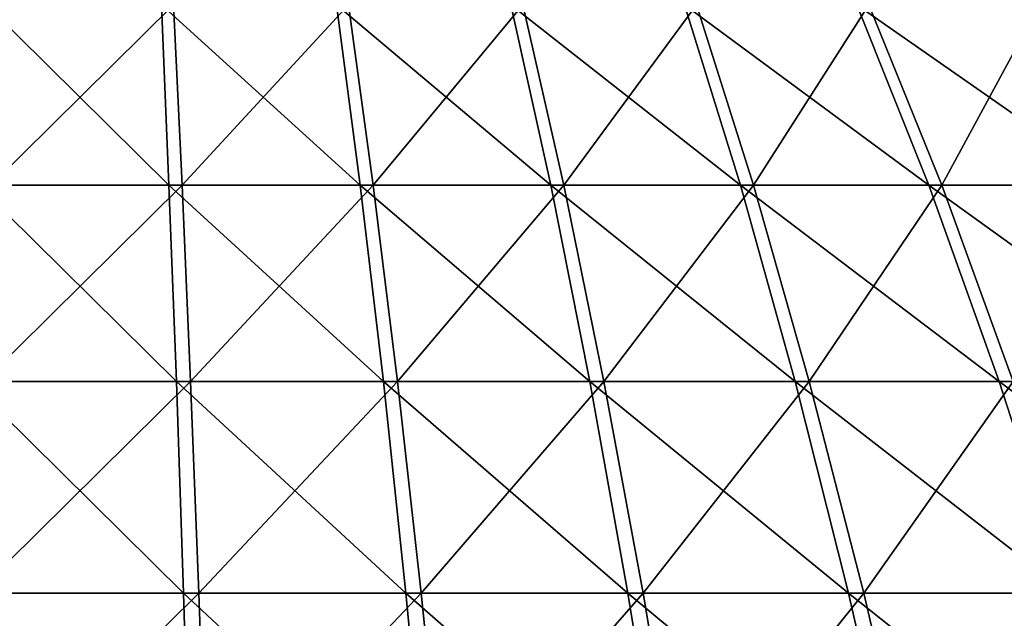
# Model space of a CAD drawing. Header units: millimetres. Extents: x -80 to 80, y -80 to 80.
# Tile 145 of 170: x -0.51 to 7.9, y 67.26 to 72.38. Entities that reach past the tile are written whole.
import ezdxf

# ---------------------------------------------------------------- set-up
doc = ezdxf.new("R2010")
doc.units = ezdxf.units.MM
doc.header["$LTSCALE"] = 13.670324
doc.layers.add('1', color=7, linetype='CONTINUOUS')
doc.layers.add('2', color=7, linetype='CONTINUOUS')

msp = doc.modelspace()

# ---------------------------------------------------------------- linework, layer by layer
at = {"layer": '1', "color": 7, "linetype": 'Continuous'}
for points in [[(0.8744, 70.9609, 36.9295), (0.8003, 72.5046, 33.8), (-0.7616, 70.9609, 36.932), (0.8744, 70.9609, 36.9295)], [(-0.7616, 70.9609, 36.932), (0.8003, 72.5046, 33.8), (-0.6971, 72.5046, 33.8023), (-0.7616, 70.9609, 36.932)], [(0.8744, 70.9609, 36.9295), (2.2961, 72.5046, 33.7314), (0.8003, 72.5046, 33.8), (0.8744, 70.9609, 36.9295)], [(2.5087, 70.9609, 36.8546), (2.2961, 72.5046, 33.7314), (0.8744, 70.9609, 36.9295), (2.5087, 70.9609, 36.8546)], [(2.5087, 70.9609, 36.8546), (3.7874, 72.5046, 33.5967), (2.2961, 72.5046, 33.7314), (2.5087, 70.9609, 36.8546)], [(4.138, 70.9609, 36.7074), (3.7874, 72.5046, 33.5967), (2.5087, 70.9609, 36.8546), (4.138, 70.9609, 36.7074)], [(4.138, 70.9609, 36.7074), (5.2712, 72.5046, 33.396), (3.7874, 72.5046, 33.5967), (4.138, 70.9609, 36.7074)], [(5.7593, 70.9609, 36.4882), (5.2712, 72.5046, 33.396), (4.138, 70.9609, 36.7074), (5.7593, 70.9609, 36.4882)], [(5.7593, 70.9609, 36.4882), (6.7448, 72.5046, 33.1299), (5.2712, 72.5046, 33.396), (5.7593, 70.9609, 36.4882)], [(7.3693, 70.9609, 36.1974), (6.7448, 72.5046, 33.1299), (5.7593, 70.9609, 36.4882), (7.3693, 70.9609, 36.1974)], [(7.3693, 70.9609, 36.1974), (8.2051, 72.5046, 32.7987), (6.7448, 72.5046, 33.1299), (7.3693, 70.9609, 36.1974)], [(8.9648, 70.9609, 35.8356), (8.2051, 72.5046, 32.7987), (7.3693, 70.9609, 36.1974), (8.9648, 70.9609, 35.8356)], [(0.9468, 69.282, 39.9888), (0.8744, 70.9609, 36.9295), (-0.8247, 69.282, 39.9915), (0.9468, 69.282, 39.9888)], [(-0.8247, 69.282, 39.9915), (0.8744, 70.9609, 36.9295), (-0.7616, 70.9609, 36.932), (-0.8247, 69.282, 39.9915)], [(0.9468, 69.282, 39.9888), (2.5087, 70.9609, 36.8546), (0.8744, 70.9609, 36.9295), (0.9468, 69.282, 39.9888)], [(2.7165, 69.282, 39.9077), (2.5087, 70.9609, 36.8546), (0.9468, 69.282, 39.9888), (2.7165, 69.282, 39.9077)], [(2.7165, 69.282, 39.9077), (4.138, 70.9609, 36.7074), (2.5087, 70.9609, 36.8546), (2.7165, 69.282, 39.9077)], [(4.4808, 69.282, 39.7482), (4.138, 70.9609, 36.7074), (2.7165, 69.282, 39.9077), (4.4808, 69.282, 39.7482)], [(4.4808, 69.282, 39.7482), (5.7593, 70.9609, 36.4882), (4.138, 70.9609, 36.7074), (4.4808, 69.282, 39.7482)], [(6.2364, 69.282, 39.5109), (5.7593, 70.9609, 36.4882), (4.4808, 69.282, 39.7482), (6.2364, 69.282, 39.5109)], [(6.2364, 69.282, 39.5109), (7.3693, 70.9609, 36.1974), (5.7593, 70.9609, 36.4882), (6.2364, 69.282, 39.5109)], [(7.9797, 69.282, 39.196), (7.3693, 70.9609, 36.1974), (6.2364, 69.282, 39.5109), (7.9797, 69.282, 39.196)], [(7.9797, 69.282, 39.196), (8.9648, 70.9609, 35.8356), (7.3693, 70.9609, 36.1974), (7.9797, 69.282, 39.196)], [(1.0174, 67.4713, 42.9719), (0.9468, 69.282, 39.9888), (-0.8862, 67.4713, 42.9748), (1.0174, 67.4713, 42.9719)], [(-0.8862, 67.4713, 42.9748), (0.9468, 69.282, 39.9888), (-0.8247, 69.282, 39.9915), (-0.8862, 67.4713, 42.9748)], [(1.0174, 67.4713, 42.9719), (2.7165, 69.282, 39.9077), (0.9468, 69.282, 39.9888), (1.0174, 67.4713, 42.9719)], [(2.9191, 67.4713, 42.8847), (2.7165, 69.282, 39.9077), (1.0174, 67.4713, 42.9719), (2.9191, 67.4713, 42.8847)], [(2.9191, 67.4713, 42.8847), (4.4808, 69.282, 39.7482), (2.7165, 69.282, 39.9077), (2.9191, 67.4713, 42.8847)], [(4.8151, 67.4713, 42.7134), (4.4808, 69.282, 39.7482), (2.9191, 67.4713, 42.8847), (4.8151, 67.4713, 42.7134)], [(4.8151, 67.4713, 42.7134), (6.2364, 69.282, 39.5109), (4.4808, 69.282, 39.7482), (4.8151, 67.4713, 42.7134)], [(6.7016, 67.4713, 42.4583), (6.2364, 69.282, 39.5109), (4.8151, 67.4713, 42.7134), (6.7016, 67.4713, 42.4583)], [(6.7016, 67.4713, 42.4583), (7.9797, 69.282, 39.196), (6.2364, 69.282, 39.5109), (6.7016, 67.4713, 42.4583)], [(8.575, 67.4713, 42.12), (7.9797, 69.282, 39.196), (6.7016, 67.4713, 42.4583), (8.575, 67.4713, 42.12)], [(1.0861, 65.5322, 45.8733), (1.0174, 67.4713, 42.9719), (-0.9461, 65.5322, 45.8764), (1.0861, 65.5322, 45.8733)], [(-0.9461, 65.5322, 45.8764), (1.0174, 67.4713, 42.9719), (-0.8862, 67.4713, 42.9748), (-0.9461, 65.5322, 45.8764)], [(1.0861, 65.5322, 45.8733), (2.9191, 67.4713, 42.8847), (1.0174, 67.4713, 42.9719), (1.0861, 65.5322, 45.8733)], [(3.1162, 65.5322, 45.7802), (2.9191, 67.4713, 42.8847), (1.0861, 65.5322, 45.8733), (3.1162, 65.5322, 45.7802)], [(3.1162, 65.5322, 45.7802), (4.8151, 67.4713, 42.7134), (2.9191, 67.4713, 42.8847), (3.1162, 65.5322, 45.7802)], [(5.1402, 65.5322, 45.5973), (4.8151, 67.4713, 42.7134), (3.1162, 65.5322, 45.7802), (5.1402, 65.5322, 45.5973)], [(5.1402, 65.5322, 45.5973), (6.7016, 67.4713, 42.4583), (4.8151, 67.4713, 42.7134), (5.1402, 65.5322, 45.5973)], [(7.1541, 65.5322, 45.325), (6.7016, 67.4713, 42.4583), (5.1402, 65.5322, 45.5973), (7.1541, 65.5322, 45.325)], [(7.1541, 65.5322, 45.325), (8.575, 67.4713, 42.12), (6.7016, 67.4713, 42.4583), (7.1541, 65.5322, 45.325)], [(9.154, 65.5322, 44.9638), (8.575, 67.4713, 42.12), (7.1541, 65.5322, 45.325), (9.154, 65.5322, 44.9638)]]:
    msp.add_3dface(points, dxfattribs=at)
at = {"layer": '2', "color": 7, "linetype": 'Continuous'}
for points in [[(-0.8003, 72.5046, -33.8), (0.7616, 70.9609, -36.932), (-0.8744, 70.9609, -36.9295), (-0.8003, 72.5046, -33.8)], [(0.6971, 72.5046, -33.8023), (0.7616, 70.9609, -36.932), (-0.8003, 72.5046, -33.8), (0.6971, 72.5046, -33.8023)], [(2.1931, 72.5046, -33.7383), (2.3961, 70.9609, -36.8621), (0.6971, 72.5046, -33.8023), (2.1931, 72.5046, -33.7383)], [(0.6971, 72.5046, -33.8023), (2.3961, 70.9609, -36.8621), (0.7616, 70.9609, -36.932), (0.6971, 72.5046, -33.8023)], [(3.6848, 72.5046, -33.6081), (4.026, 70.9609, -36.7198), (2.1931, 72.5046, -33.7383), (3.6848, 72.5046, -33.6081)], [(2.1931, 72.5046, -33.7383), (4.026, 70.9609, -36.7198), (2.3961, 70.9609, -36.8621), (2.1931, 72.5046, -33.7383)], [(5.1692, 72.5046, -33.412), (5.6479, 70.9609, -36.5056), (3.6848, 72.5046, -33.6081), (5.1692, 72.5046, -33.412)], [(3.6848, 72.5046, -33.6081), (5.6479, 70.9609, -36.5056), (4.026, 70.9609, -36.7198), (3.6848, 72.5046, -33.6081)], [(6.6436, 72.5046, -33.1503), (7.2587, 70.9609, -36.2197), (5.1692, 72.5046, -33.412), (6.6436, 72.5046, -33.1503)], [(5.1692, 72.5046, -33.412), (7.2587, 70.9609, -36.2197), (5.6479, 70.9609, -36.5056), (5.1692, 72.5046, -33.412)], [(8.1049, 72.5046, -32.8236), (8.8553, 70.9609, -35.8628), (6.6436, 72.5046, -33.1503), (8.1049, 72.5046, -32.8236)], [(6.6436, 72.5046, -33.1503), (8.8553, 70.9609, -35.8628), (7.2587, 70.9609, -36.2197), (6.6436, 72.5046, -33.1503)], [(-0.8744, 70.9609, -36.9295), (0.8247, 69.282, -39.9915), (-0.9468, 69.282, -39.9888), (-0.8744, 70.9609, -36.9295)], [(0.7616, 70.9609, -36.932), (0.8247, 69.282, -39.9915), (-0.8744, 70.9609, -36.9295), (0.7616, 70.9609, -36.932)], [(2.3961, 70.9609, -36.8621), (2.5946, 69.282, -39.9158), (0.7616, 70.9609, -36.932), (2.3961, 70.9609, -36.8621)], [(0.7616, 70.9609, -36.932), (2.5946, 69.282, -39.9158), (0.8247, 69.282, -39.9915), (0.7616, 70.9609, -36.932)], [(4.026, 70.9609, -36.7198), (4.3595, 69.282, -39.7617), (2.3961, 70.9609, -36.8621), (4.026, 70.9609, -36.7198)], [(2.3961, 70.9609, -36.8621), (4.3595, 69.282, -39.7617), (2.5946, 69.282, -39.9158), (2.3961, 70.9609, -36.8621)], [(5.6479, 70.9609, -36.5056), (6.1157, 69.282, -39.5297), (4.026, 70.9609, -36.7198), (5.6479, 70.9609, -36.5056)], [(4.026, 70.9609, -36.7198), (6.1157, 69.282, -39.5297), (4.3595, 69.282, -39.7617), (4.026, 70.9609, -36.7198)], [(7.2587, 70.9609, -36.2197), (7.86, 69.282, -39.2201), (5.6479, 70.9609, -36.5056), (7.2587, 70.9609, -36.2197)], [(5.6479, 70.9609, -36.5056), (7.86, 69.282, -39.2201), (6.1157, 69.282, -39.5297), (5.6479, 70.9609, -36.5056)], [(8.8553, 70.9609, -35.8628), (9.5889, 69.282, -38.8337), (7.2587, 70.9609, -36.2197), (8.8553, 70.9609, -35.8628)], [(7.2587, 70.9609, -36.2197), (9.5889, 69.282, -38.8337), (7.86, 69.282, -39.2201), (7.2587, 70.9609, -36.2197)], [(-0.9468, 69.282, -39.9888), (0.8862, 67.4713, -42.9748), (-1.0174, 67.4713, -42.9719), (-0.9468, 69.282, -39.9888)], [(0.8247, 69.282, -39.9915), (0.8862, 67.4713, -42.9748), (-0.9468, 69.282, -39.9888), (0.8247, 69.282, -39.9915)], [(2.5946, 69.282, -39.9158), (2.7882, 67.4713, -42.8934), (0.8247, 69.282, -39.9915), (2.5946, 69.282, -39.9158)], [(0.8247, 69.282, -39.9915), (2.7882, 67.4713, -42.8934), (0.8862, 67.4713, -42.9748), (0.8247, 69.282, -39.9915)], [(4.3595, 69.282, -39.7617), (4.6847, 67.4713, -42.7279), (2.5946, 69.282, -39.9158), (4.3595, 69.282, -39.7617)], [(2.5946, 69.282, -39.9158), (4.6847, 67.4713, -42.7279), (2.7882, 67.4713, -42.8934), (2.5946, 69.282, -39.9158)], [(6.1157, 69.282, -39.5297), (6.572, 67.4713, -42.4786), (4.3595, 69.282, -39.7617), (6.1157, 69.282, -39.5297)], [(4.3595, 69.282, -39.7617), (6.572, 67.4713, -42.4786), (4.6847, 67.4713, -42.7279), (4.3595, 69.282, -39.7617)], [(7.86, 69.282, -39.2201), (8.4464, 67.4713, -42.1459), (6.1157, 69.282, -39.5297), (7.86, 69.282, -39.2201)], [(6.1157, 69.282, -39.5297), (8.4464, 67.4713, -42.1459), (6.572, 67.4713, -42.4786), (6.1157, 69.282, -39.5297)], [(9.5889, 69.282, -38.8337), (10.3042, 67.4713, -41.7306), (7.86, 69.282, -39.2201), (9.5889, 69.282, -38.8337)], [(7.86, 69.282, -39.2201), (10.3042, 67.4713, -41.7306), (8.4464, 67.4713, -42.1459), (7.86, 69.282, -39.2201)], [(-1.0174, 67.4713, -42.9719), (0.9461, 65.5322, -45.8764), (-1.0861, 65.5322, -45.8733), (-1.0174, 67.4713, -42.9719)], [(0.8862, 67.4713, -42.9748), (0.9461, 65.5322, -45.8764), (-1.0174, 67.4713, -42.9719), (0.8862, 67.4713, -42.9748)], [(2.7882, 67.4713, -42.8934), (2.9764, 65.5322, -45.7895), (0.8862, 67.4713, -42.9748), (2.7882, 67.4713, -42.8934)], [(0.8862, 67.4713, -42.9748), (2.9764, 65.5322, -45.7895), (0.9461, 65.5322, -45.8764), (0.8862, 67.4713, -42.9748)], [(4.6847, 67.4713, -42.7279), (5.001, 65.5322, -45.6128), (2.7882, 67.4713, -42.8934), (4.6847, 67.4713, -42.7279)], [(2.7882, 67.4713, -42.8934), (5.001, 65.5322, -45.6128), (2.9764, 65.5322, -45.7895), (2.7882, 67.4713, -42.8934)], [(6.572, 67.4713, -42.4786), (7.0157, 65.5322, -45.3466), (4.6847, 67.4713, -42.7279), (6.572, 67.4713, -42.4786)], [(4.6847, 67.4713, -42.7279), (7.0157, 65.5322, -45.3466), (5.001, 65.5322, -45.6128), (4.6847, 67.4713, -42.7279)], [(8.4464, 67.4713, -42.1459), (9.0166, 65.5322, -44.9915), (6.572, 67.4713, -42.4786), (8.4464, 67.4713, -42.1459)], [(6.572, 67.4713, -42.4786), (9.0166, 65.5322, -44.9915), (7.0157, 65.5322, -45.3466), (6.572, 67.4713, -42.4786)]]:
    msp.add_3dface(points, dxfattribs=at)

doc.saveas('drawing.dxf')
